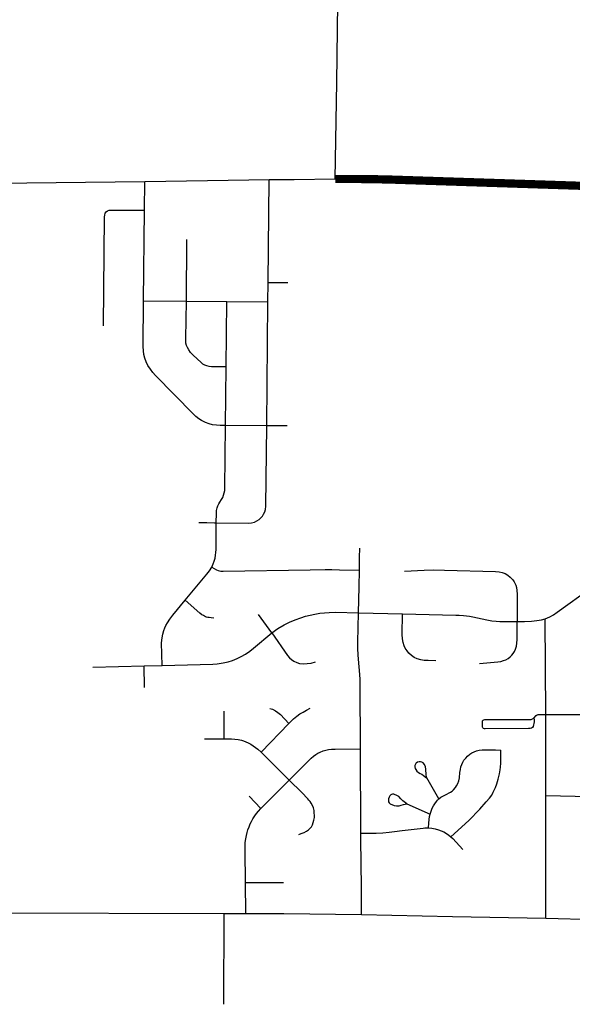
# Model space of a CAD drawing. Extents: x 1410746 to 1533160, y 578873 to 704954.
# Tile 178 of 227: x 1452366 to 1456392, y 693386 to 700554. Entities that reach past the tile are written whole.
import ezdxf

# ---------------------------------------------------------------- set-up
doc = ezdxf.new("R2010")
doc.units = 0
doc.header["$MEASUREMENT"] = 0
doc.layers.add('MC_STREETS', color=254, linetype='CONTINUOUS')

msp = doc.modelspace()

# ---------------------------------------------------------------- linework, layer by layer
at = {"layer": 'MC_STREETS'}
for p, q in [((1453734.7466, 699383.08495), (1454035.711525, 699387.69255)), ((1454035.711525, 699387.69255), (1454183.186525, 699389.9503)), ((1454175.717525, 698641.3718), (1454183.186525, 699389.9503)), ((1454183.186525, 699389.9503), (1454365.44545, 699391.548525)), ((1454365.44545, 699391.548525), (1454664.89375, 699394.17435)), ((1452043.667425, 699361.9604), (1452846.147025, 699371.148225)), ((1452846.147025, 699371.148225), (1453278.0563, 699376.093275)), ((1453275.4816, 699166.01055), (1453278.0563, 699376.093275)), ((1453278.0563, 699376.093275), (1453734.7466, 699383.08495)), ((1453268.232875, 698508.12975), (1453275.4816, 699166.01055)), ((1453580.480625, 698504.694725), (1453584.288025, 698954.221375)), ((1454174.242675, 698500.423425), (1454175.717525, 698641.3718)), ((1454175.717525, 698641.3718), (1454320.821575, 698639.57425)), ((1453268.232875, 698508.12975), (1453580.480625, 698504.694725)), ((1453580.480625, 698504.694725), (1453874.9711, 698502.812075)), ((1453869.5389, 698025.667825), (1453874.9711, 698502.812075)), ((1453874.9711, 698502.812075), (1454174.242675, 698500.423425)), ((1454166.142125, 697597.476775), (1454174.242675, 698500.423425)), ((1453866.264825, 697599.3143), (1453869.5389, 698025.667825)), ((1454166.142125, 697597.476775), (1453866.264825, 697599.3143)), ((1454314.327275, 697596.009675), (1454166.142125, 697597.476775)), ((1454834.766975, 696235.05515), (1455156.031875, 696228.370625)), ((1454202.00335, 696091.01225), (1454106.69085, 696222.783075)), ((1456198.881175, 695496.742025), (1456195.1248, 696192.418125)), ((1452899.443725, 695839.927625), (1453272.4052, 695848.96775)), ((1453272.4052, 695848.96775), (1453405.01465, 695852.5018)), ((1453276.0272, 695692.326525), (1453272.4052, 695848.96775)), ((1453856.369525, 695319.079325), (1453855.98465, 695518.74235)), ((1456198.881175, 695496.742025), (1456512.186675, 695496.110575)), ((1454124.631025, 695222.10165), (1454327.9646, 695430.77385)), ((1453712.552825, 695319.483275), (1453856.369525, 695319.079325)), ((1454852.226125, 694631.17905), (1454848.948875, 695244.6389)), ((1454124.631025, 695222.10165), (1454329.44985, 695017.368725)), ((1454123.305275, 694811.2087), (1454329.44985, 695017.368725)), ((1455420.49015, 694882.1717), (1455331.1395, 695033.791225)), ((1454123.305275, 694811.2087), (1454038.26825, 694901.12045)), ((1456199.2812, 694011.80785), (1456200.2279, 694905.804825)), ((1456200.2279, 694905.804825), (1456520.4372, 694898.692775)), ((1455187.293425, 694844.17285), (1455355.4505, 694770.5621)), ((1454010.2688, 694271.732375), (1454289.325325, 694273.12345)), ((1454012.759025, 694047.65835), (1454010.2688, 694271.732375)), ((1453854.092375, 693385.818075), (1453856.206925, 694047.539375)), ((1453856.206925, 694047.539375), (1454012.759025, 694047.65835)), ((1456199.2812, 694011.80785), (1459662.899025, 693938.00145))]:
    msp.add_line(p, q, dxfattribs=at)
for points in [[(1454664.89375, 699394.17435), (1454676.837125, 700097.187575), (1454685.5177, 700870.625075)], [(1452976.47345, 698325.28125), (1452985.2654, 699117.452975), (1452986.018225, 699131.380325), (1452989.782375, 699144.17845), (1452996.934275, 699155.0945), (1453006.721075, 699162.999225), (1453018.38995, 699167.1398), (1453030.050475, 699167.9821), (1453275.4816, 699166.01055)], [(1453866.264825, 697599.3143), (1453827.275475, 697599.83425), (1453799.098075, 697601.5391), (1453772.104575, 697605.599725), (1453746.416625, 697611.951425), (1453718.8396, 697621.984875), (1453691.258775, 697636.02825), (1453672.31405, 697648.172325), (1453650.454725, 697665.659775), (1453630.53845, 697684.6045), (1453355.59685, 697964.40375), (1453336.731425, 697985.3562), (1453318.4047, 698008.682575), (1453300.705675, 698035.81085), (1453288.07585, 698062.5278), (1453278.3606, 698089.24475), (1453271.4809, 698116.026525), (1453267.18805, 698142.678625), (1453265.451, 698174.259575), (1453268.232875, 698508.12975)], [(1453869.5389, 698025.667825), (1453783.723375, 698025.9217), (1453764.1036, 698026.582825), (1453747.006125, 698029.0534), (1453729.735575, 698033.83935), (1453714.9967, 698039.9657), (1453701.17445, 698047.240575), (1453687.3522, 698057.06165), (1453629.15325, 698112.714375), (1453611.693575, 698131.62905), (1453598.235075, 698149.452475), (1453588.414, 698167.63965), (1453581.866625, 698182.553125), (1453577.86545, 698198.194075), (1453575.682975, 698217.836225), (1453576.046725, 698233.11345), (1453580.480625, 698504.694725)], [(1453798.287275, 696891.677275), (1453799.91485, 696960.5234), (1453801.226325, 696980.1162), (1453804.678, 696999.02975), (1453809.460525, 697015.0136), (1453816.126325, 697028.345175), (1453823.576325, 697041.284675), (1453836.907925, 697061.28205), (1453845.14215, 697075.39785), (1453852.20005, 697092.258375), (1453856.85835, 697108.73065), (1453860.04215, 697125.97945), (1453861.218475, 697143.2321), (1453866.264825, 697599.3143)], [(1453798.287275, 696891.677275), (1454036.193975, 696889.2888), (1454054.517875, 696890.81525), (1454076.273725, 696895.907025), (1454094.78935, 696904.4705), (1454110.296175, 696914.885525), (1454123.72, 696926.920675), (1454134.597925, 696939.650175), (1454143.624275, 696953.768325), (1454151.211325, 696970.451975), (1454156.41965, 696989.115175), (1454159.117575, 697013.3263), (1454166.142125, 697597.476775)], [(1453671.459425, 696892.433175), (1453728.71325, 696892.726825), (1453785.66425, 696891.933825), (1453798.287275, 696891.677275)], [(1453764.91345, 696568.4598), (1453775.03295, 696591.293525), (1453782.78565, 696612.17455), (1453789.304025, 696634.106775), (1453793.974575, 696654.605225), (1453795.790875, 696674.8442), (1453797.347725, 696696.121075), (1453798.287275, 696891.677275)], [(1454841.65165, 696545.501125), (1454842.70085, 696638.75225), (1454843.80125, 696706.862675)], [(1453572.708, 696327.88215), (1453730.4034, 696516.564975), (1453749.86395, 696542.252925), (1453764.91345, 696568.4598)], [(1453764.91345, 696568.4598), (1453798.904575, 696547.96135), (1453812.13775, 696542.771875), (1453822.516725, 696540.696075), (1453831.33885, 696539.91765), (1453847.9452, 696539.139225), (1454481.3895, 696548.027075), (1454590.7645, 696550.1104), (1454640.07005, 696550.1104), (1454695.97285, 696549.06875), (1454841.65165, 696545.501125)], [(1454834.766975, 696235.05515), (1454838.365575, 696424.969225), (1454841.65165, 696545.501125)], [(1455170.29195, 696538.1582), (1455313.000275, 696547.5332), (1455380.7086, 696549.0957), (1455460.3087, 696546.609075), (1455831.9437, 696535.807125), (1455859.20415, 696533.97455), (1455881.205925, 696529.9216), (1455901.7602, 696521.236675), (1455921.7355, 696509.9463), (1455939.973825, 696495.760925), (1455958.21215, 696476.075125), (1455968.923525, 696460.4423), (1455979.634925, 696437.572025), (1455984.845875, 696419.6232), (1455987.74085, 696399.3584), (1455989.3167, 696371.85625), (1455989.235, 696172.25605)], [(1456195.1248, 696192.418125), (1456211.165575, 696198.31345), (1456229.5474, 696206.73845), (1456255.077725, 696221.546025), (1456282.395175, 696239.67255), (1456531.315775, 696421.193125)], [(1453405.01465, 695852.5018), (1453400.55315, 696018.044825), (1453403.53805, 696054.41845), (1453408.847425, 696080.9079), (1453416.6965, 696108.074175), (1453423.5039, 696125.42455), (1453432.0239, 696144.19715), (1453443.083575, 696163.6469), (1453459.3037, 696188.457225), (1453482.655025, 696218.951575), (1453572.708, 696327.88215)], [(1453781.73415, 696197.586475), (1453761.7624, 696199.06875), (1453745.52195, 696200.85615), (1453736.0141, 696202.507075), (1453726.801525, 696204.8801), (1453719.84025, 696207.572025), (1453712.886525, 696210.628125), (1453704.2868, 696215.539525), (1453694.321275, 696222.300325), (1453678.280625, 696233.92105), (1453572.708, 696327.88215)], [(1454202.00335, 696091.01225), (1454245.75335, 696121.741425), (1454294.19085, 696148.82475), (1454332.732525, 696168.095575), (1454372.8367, 696185.283075), (1454415.545025, 696200.38725), (1454448.87835, 696210.803925), (1454482.732525, 696219.658075), (1454516.5867, 696226.428925), (1454553.045025, 696232.158075), (1454587.573075, 696235.8597), (1454621.795025, 696238.928925), (1454668.1492, 696239.970575), (1454834.766975, 696235.05515)], [(1454848.948875, 695244.6389), (1454847.769625, 695713.351025), (1454846.874325, 695749.75955), (1454844.10055, 695787.828475), (1454838.2462, 695841.788775), (1454831.09395, 695927.726975), (1454829.453325, 695978.859775), (1454829.72675, 696022.0629), (1454834.766975, 696235.05515)], [(1455398.843125, 695887.494575), (1455342.229275, 695888.04845), (1455313.3111, 695889.692325), (1455289.09235, 695892.556925), (1455262.79025, 695900.629825), (1455240.65485, 695910.786075), (1455220.231175, 695924.9539), (1455201.275275, 695943.16645), (1455188.080475, 695959.33475), (1455175.443175, 695978.66235), (1455167.810775, 695994.920875), (1455159.33605, 696019.868), (1455154.27175, 696046.93225), (1455153.209825, 696077.4836), (1455156.031875, 696228.370625)], [(1455156.031875, 696228.370625), (1455544.573525, 696218.4748), (1455567.4902, 696218.735225), (1455599.158325, 696217.1783), (1455622.1777, 696215.089375), (1455643.531875, 696211.964375), (1455668.27145, 696207.276875), (1455770.5261, 696184.561225), (1455806.875775, 696177.99595), (1455836.761025, 696174.464375), (1455863.58395, 696172.901875), (1455898.219375, 696172.120625), (1455989.235, 696172.25605)], [(1455716.93335, 695866.115025), (1455849.13795, 695879.081625), (1455871.01295, 695882.206625), (1455891.585875, 695887.675375), (1455908.252525, 695894.706625), (1455925.440025, 695904.081625), (1455939.242125, 695914.498275), (1455952.26295, 695927.2587), (1455962.4192, 695940.800375), (1455971.01295, 695954.60245), (1455978.304625, 695970.748275), (1455984.815025, 695992.10245), (1455988.721275, 696016.060775), (1455990.283775, 696041.842025), (1455989.235, 696172.25605)], [(1455989.235, 696172.25605), (1456044.609, 696172.4632), (1456094.747325, 696174.57025), (1456134.72835, 696179.08155), (1456166.487525, 696184.271775), (1456195.1248, 696192.418125)], [(1453405.01465, 695852.5018), (1453774.33935, 695861.221125), (1453805.19035, 695863.80605), (1453848.869275, 695871.338925), (1453885.595925, 695879.468675), (1453917.228725, 695889.799), (1453949.92595, 695902.41445), (1453980.306025, 695917.089575), (1454011.458475, 695934.8542), (1454042.125275, 695956.2649), (1454070.41645, 695977.84975), (1454202.00335, 696091.01225)], [(1454202.00335, 696091.01225), (1454318.037875, 695925.442), (1454332.755525, 695908.33815), (1454347.298425, 695895.41115), (1454363.780375, 695883.776825), (1454384.78675, 695873.7584), (1454405.79315, 695867.94125), (1454432.6167, 695865.032675), (1454461.702475, 695866.325375), (1454489.818725, 695870.52665), (1454520.263175, 695878.344975)], [(1454188.3062, 695539.171475), (1454207.38745, 695533.4877), (1454228.904575, 695522.120175), (1454246.043775, 695510.2917), (1454265.1802, 695494.647), (1454327.9646, 695430.77385)], [(1454327.9646, 695430.77385), (1454362.067225, 695463.252525), (1454385.2083, 695483.145725), (1454407.943375, 695499.385075), (1454431.08445, 695513.5945), (1454455.84945, 695526.586), (1454483.3817, 695540.616)], [(1455758.237625, 695390.550375), (1455751.316125, 695391.36295), (1455745.39855, 695393.662875), (1455740.375175, 695397.9605), (1455737.876675, 695403.000375), (1455736.7907, 695409.6776), (1455736.990925, 695442.604425), (1455738.973025, 695449.707375), (1455741.75535, 695453.663925), (1455747.43025, 695457.3926), (1455753.785725, 695458.0591), (1456080.98575, 695459.0928), (1456091.92485, 695460.4096), (1456101.8207, 695463.2742), (1456111.4561, 695470.045025)], [(1456111.4561, 695470.045025), (1456114.3207, 695456.763775), (1456114.841525, 695449.4721), (1456114.44155, 695441.72545), (1456107.63945, 695409.0114), (1456103.113525, 695401.7376), (1456094.8699, 695394.948725), (1456085.171475, 695392.68575), (1456072.0354, 695392.58295), (1455758.237625, 695390.550375)], [(1456111.4561, 695470.045025), (1456129.137575, 695487.891725), (1456136.0881, 695492.902575), (1456143.523525, 695495.8121), (1456154.191775, 695496.6203), (1456198.881175, 695496.742025)], [(1456200.2279, 694905.804825), (1456198.566575, 695230.788875), (1456198.63285, 695234.06675), (1456198.881175, 695496.742025)], [(1453856.369525, 695319.079325), (1453908.93125, 695318.583775), (1453933.9577, 695316.658675), (1453958.2141, 695313.193475), (1453982.4705, 695307.61065), (1453997.871375, 695303.3754), (1454013.464775, 695297.022525), (1454030.927875, 695288.929825), (1454050.365175, 695278.6979), (1454066.7599, 695268.359175), (1454084.672375, 695255.170875), (1454100.02595, 695243.360425), (1454124.631025, 695222.10165)], [(1454329.44985, 695017.368725), (1454469.922175, 695159.362125), (1454490.686125, 695178.64295), (1454507.89055, 695193.474325), (1454524.205075, 695204.7462), (1454538.146575, 695213.051775), (1454555.351, 695221.35735), (1454576.11495, 695230.256175), (1454596.878875, 695236.188725), (1454616.75295, 695240.0449), (1454638.11015, 695242.71455), (1454665.120825, 695243.29025), (1454848.948875, 695244.6389)], [(1455420.49015, 694882.1717), (1455434.90205, 694893.353325), (1455450.0594, 694902.29865), (1455467.45305, 694911.24395), (1455505.470625, 694929.383075), (1455517.894675, 694938.57685), (1455527.585425, 694947.77065), (1455540.8696, 694963.84545), (1455549.203275, 694976.34595), (1455557.9001, 694993.491125), (1455564.3606, 695012.375675), (1455569.08175, 695033.993525), (1455573.430325, 695073.00955), (1455576.885375, 695096.39745), (1455581.1377, 695115.533), (1455586.7189, 695132.542375), (1455593.628975, 695148.2229), (1455602.399425, 695162.043025), (1455615.953775, 695178.786625), (1455628.44505, 695192.60675), (1455644.619925, 695206.68775), (1455660.02575, 695215.88155), (1455676.01815, 695223.967775), (1455693.027525, 695231.143625), (1455714.28925, 695236.45905), (1455734.570025, 695237.99635), (1455754.696975, 695238.990275), (1455785.250225, 695239.11675), (1455832.026025, 695237.7879), (1455872.005925, 695236.107075)], [(1455506.98745, 694606.049), (1455638.012825, 694725.11465), (1455717.212725, 694807.23805), (1455765.317375, 694859.0635), (1455788.4395, 694886.43795), (1455804.65155, 694908.762775), (1455816.611275, 694929.227175), (1455832.026025, 694962.98015), (1455842.92265, 694990.6204), (1455852.490425, 695024.63915), (1455860.9557, 695064.555275), (1455866.31055, 695091.613575), (1455868.661075, 695112.49285), (1455870.66075, 695141.96425), (1455872.005925, 695236.107075)], [(1455253.157225, 695138.51295), (1455249.20505, 695133.303275), (1455245.81075, 695124.5751), (1455246.0532, 695113.9073), (1455248.4777, 695103.48195), (1455252.59935, 695094.26885), (1455259.6304, 695084.08595), (1455270.54065, 695073.41815), (1455283.8754, 695065.4173), (1455294.78565, 695060.083425), (1455306.90815, 695052.567475), (1455330.724375, 695034.1129)], [(1455331.1395, 695033.791225), (1455327.758825, 695053.294825), (1455326.546575, 695068.56915), (1455325.819225, 695085.2982), (1455324.849425, 695098.63295), (1455321.455125, 695113.9073), (1455314.424075, 695131.606125), (1455304.7261, 695143.486175), (1455296.884025, 695148.28745), (1455286.7848, 695151.729475), (1455276.6019, 695151.729475), (1455265.4492, 695148.092725), (1455254.53895, 695140.334325), (1455253.157225, 695138.51295)], [(1454398.795575, 694622.3603), (1454417.760875, 694628.143625), (1454438.748875, 694636.628125), (1454456.387725, 694646.675575), (1454470.23085, 694656.276475), (1454480.501575, 694665.87735), (1454490.995575, 694678.38085), (1454498.81025, 694692.44725), (1454504.838725, 694708.2999), (1454509.7508, 694725.93875), (1454513.323225, 694745.3638), (1454513.87705, 694761.391175), (1454512.430125, 694778.632), (1454510.420625, 694795.601025), (1454505.50855, 694816.14245), (1454499.2568, 694833.558025), (1454490.32575, 694850.52705), (1454482.2878, 694862.137425), (1454473.595, 694872.709025), (1454466.077925, 694881.501825), (1454421.821125, 694927.21435), (1454329.44985, 695017.368725)], [(1455076.04695, 694913.609975), (1455069.314625, 694911.6515), (1455062.784425, 694904.2506), (1455056.907275, 694893.149275), (1455053.642175, 694881.177275), (1455051.900775, 694870.946625), (1455053.206825, 694860.28065), (1455056.907275, 694852.879775), (1455065.17885, 694845.914225), (1455093.694, 694833.506875), (1455111.325525, 694829.806425), (1455130.045425, 694830.677125), (1455145.559675, 694836.4012), (1455161.6187, 694840.30745), (1455187.293425, 694844.17285)], [(1455185.869625, 694845.230525), (1455156.8192, 694866.81085), (1455142.67045, 694882.265625), (1455128.739375, 694897.720425), (1455119.5971, 694904.032925), (1455091.081925, 694914.698925), (1455081.28665, 694915.13425), (1455076.04695, 694913.609975)], [(1455355.4505, 694770.5621), (1455362.8426, 694792.2216), (1455372.036375, 694812.59705), (1455381.975625, 694830.73615), (1455391.169425, 694846.14195), (1455402.102575, 694862.04475), (1455410.550925, 694871.983975), (1455420.49015, 694882.1717)], [(1454010.2688, 694271.732375), (1454008.74905, 694502.475575), (1454008.478225, 694536.5987), (1454009.832325, 694564.2222), (1454013.082125, 694590.220775), (1454017.68605, 694615.136075), (1454023.102425, 694637.072375), (1454029.060425, 694655.75885), (1454037.726625, 694678.778425), (1454046.392825, 694699.36065), (1454054.517375, 694716.1514), (1454065.89175, 694736.462775), (1454079.16185, 694757.3158), (1454091.077875, 694773.835725), (1454105.43125, 694791.438925), (1454123.305275, 694811.2087)], [(1455345.10635, 694669.3794), (1455346.175075, 694703.578825), (1455348.19395, 694730.995575), (1455351.305, 694752.313), (1455355.4505, 694770.5621)], [(1454852.226125, 694631.17905), (1454963.122175, 694632.47725), (1455011.213525, 694635.229925), (1455058.408925, 694639.38245), (1455097.374225, 694643.729825), (1455153.3758, 694650.142225), (1455305.777, 694668.73815), (1455318.38805, 694669.3794), (1455345.10635, 694669.3794)], [(1455345.10635, 694669.3794), (1455367.667675, 694667.527325), (1455394.2097, 694662.7015), (1455416.58395, 694656.99825), (1455437.42275, 694649.540175), (1455455.4099, 694641.424), (1455475.1519, 694630.017525), (1455491.603575, 694617.952975), (1455506.98745, 694606.049)], [(1454857.107775, 694040.37945), (1454855.395375, 694289.19495), (1454854.84945, 694359.16035), (1454852.937725, 694458.6654), (1454851.1887, 694538.49235), (1454851.764825, 694608.435125), (1454852.226125, 694631.17905)], [(1455506.98745, 694606.049), (1455521.435925, 694592.507725), (1455593.5435, 694512.183975)], [(1451984.1047, 694050.628925), (1452171.3337, 694052.00785), (1453856.206925, 694047.539375)], [(1454012.759025, 694047.65835), (1454291.1514, 694047.4456), (1454857.107775, 694040.37945)], [(1454857.107775, 694040.37945), (1455520.115675, 694024.990775), (1456199.2812, 694011.80785)]]:
    msp.add_lwpolyline(points, dxfattribs=at)
at = {"layer": 'MC_STREETS', "const_width": 60}
msp.add_lwpolyline([(1454664.89375, 699394.17435), (1454800.99245, 699394.33745), (1454939.862925, 699392.841), (1455082.0256, 699389.548825), (1456567.5464, 699340.950525)], dxfattribs=at)

doc.saveas('drawing.dxf')
